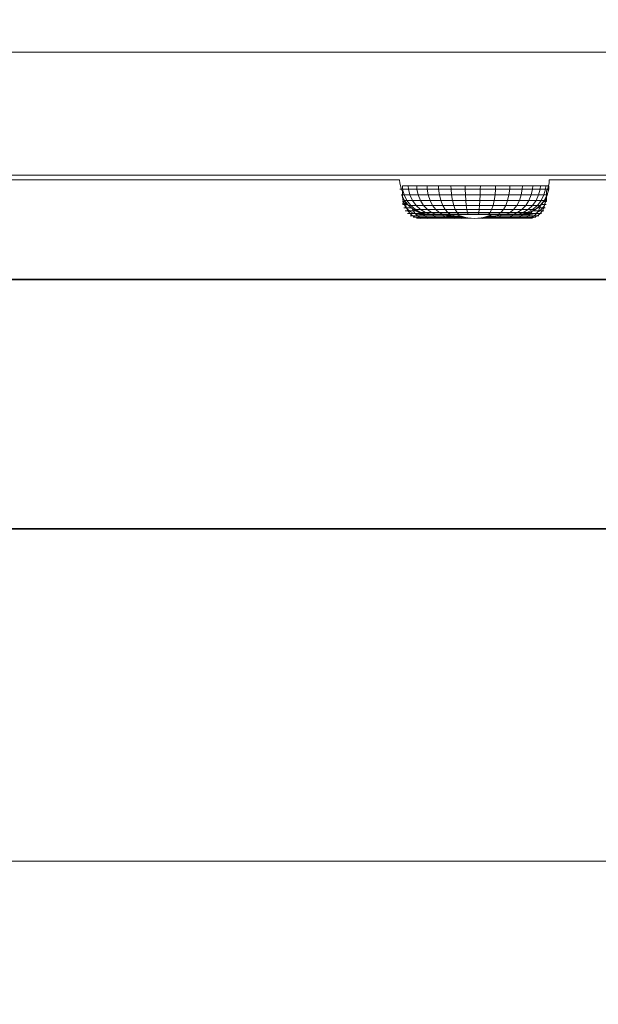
# Model space of a CAD drawing. Header units: millimetres. Extents: x -38341 to 3709, y -10682 to 48718.
# Tile 9 of 118: x -21914 to -21496, y 2417 to 3128. Entities that reach past the tile are written whole.
import ezdxf

# ---------------------------------------------------------------- set-up
doc = ezdxf.new("R2010")
doc.units = ezdxf.units.MM
doc.header["$LTSCALE"] = 50
doc.header["$PDMODE"] = 1
doc.header["$PDSIZE"] = -2
for name, color, linetype, lineweight in [('02モデリング-03スラブ', 7, 'Continuous', 5), ('02モデリング-03スラブ_ハッチング', 7, 'Continuous', 5), ('02モデリング-10梁', 7, 'Continuous', 18), ('08設備機器-UB', 7, 'Continuous', 5), ('08設備機器-UB_ハッチング', 7, 'Continuous', 5), ('寸法', 7, 'Continuous', 5), ('断面スタイル', 7, 'Continuous', 35)]:
    doc.layers.add(name, color=color, linetype=linetype, lineweight=lineweight)
doc.styles.add('PT Sans Narrow', font='PTSans.ttc')
doc.dimstyles.new('hiro2', dxfattribs={"dimtxt": 99.953704, "dimasz": 49.996948, "dimexe": 0, "dimexo": 75, "dimgap": 40, "dimtad": 1, "dimdsep": 46, "dimlunit": 6, "dimtxsty": 'PT Sans Narrow', "dimblk": 'DOT', "dimblk1": 'DOT', "dimblk2": 'DOT', "dimcen": 0, "dimazin": 0, "dimtfac": 0.8, "dimtix": 1, "dimtmove": 0, "dimatfit": 0, "dimldrblk": 'VW_FILLEDARROW', "dimfxl": 1, "dimfrac": 2, "dimtolj": 1, "dimarcsym": 0})

# ---------------------------------------------------------------- blocks, each defined once
blk = doc.blocks.new('Section-3')
at = {"layer": '02モデリング-03スラブ', "color": 7, "linetype": 'Continuous', "lineweight": 18, "transparency": 33554687}
blk.add_line((-3940, 3120), (-2385, 3120), dxfattribs=at)
at = {"layer": '02モデリング-03スラブ', "color": 7, "linetype": 'Continuous', "lineweight": 18, "transparency": 33554687, "flags": 128}
blk.add_lwpolyline([(-3865, 3120), (-3865, 3155), (-3115, 3155), (-3115, 3120)], dxfattribs=at)
at = {"layer": '02モデリング-10梁', "color": 7, "linetype": 'Continuous', "lineweight": 18, "transparency": 33554687}
blk.add_line((-4910, 2520), (-2585, 2520), dxfattribs=at)
blk = doc.blocks.new('Section-4')
at = {"color": 255, "linetype": 'Continuous', "lineweight": 5, "transparency": 33554687}
blk.add_wipeout([(-3940, 2760), (-2421.69, 2760), (-2385.19, 2760), (-2385.19, 2940), (-2421.69, 2940), (-3940, 2940)], dxfattribs=at).dxf.layer = '02モデリング-03スラブ_ハッチング'
at = {"layer": '02モデリング-03スラブ_ハッチング', "linetype": 'Continuous', "lineweight": 5, "transparency": 33554687}
h = blk.add_hatch(dxfattribs=at)
h.set_pattern_fill('鉄筋コンクリート [CN] HF-スラブ', style=0, pattern_type=2)
h.set_pattern_definition([(45, (-3153.6, 2836.7), (-621.7, 650.7), []), (45, (-3148.5, 2830.6), (-621.8, 650.7), []), (45, (-3144.7, 2823.5), (-621.8, 650.7), [])])
h.paths.add_polyline_path([(-3940, 2760), (-2421.69, 2760), (-2385.19, 2760), (-2385.19, 2940), (-2421.69, 2940), (-3940, 2940)])
at = {"color": 255, "linetype": 'Continuous', "lineweight": 5, "transparency": 33554687}
blk.add_wipeout([(-3723.65, 3036.85), (-3747.12, 3036.85), (-3783.57, 3097.78), (-3869.18, 3097.78), (-3869.18, 3147.73), (-3878.57, 3147.73), (-3878.57, 5183.6), (-3221.29, 5183.6), (-3218.95, 5238.54), (-3167.32, 5238.54), (-3164.97, 5183.6), (-2853.25, 5183.6), (-2852.65, 5202.09), (-2826.64, 5219.46), (-2798.48, 5232.47), (-2798.28, 5240.72), (-2723.65, 5240.72), (-2719.73, 5236.55), (-2714.36, 5242.14), (-2714.28, 5242.06), (-2713.51, 5241.24), (-2708.98, 5236.42), (-2687.85, 5258.97), (-2688.2, 5259.34), (-2688.6, 5259.76), (-2688.75, 5259.93), (-2689.03, 5260.22), (-2689.25, 5260.46), (-2689.45, 5260.67), (-2689.72, 5260.96), (-2690, 5261.26), (-2690.07, 5261.33), (-2690.31, 5261.59), (-2690.53, 5261.82), (-2690.72, 5262.02), (-2690.79, 5262.1), (-2691.11, 5262.44), (-2691.18, 5262.51), (-2691.24, 5262.57), (-2691.29, 5262.63), (-2691.33, 5262.67), (-2691.35, 5262.7), (-2691.38, 5262.72), (-2683.27, 5271.23), (-2683.2, 5271.16), (-2682.52, 5270.43), (-2681.34, 5269.17), (-2679.62, 5267.35), (-2678.3, 5268.76), (-2678.24, 5268.7), (-2677.71, 5268.14), (-2664.2, 5253.77), (-2654.65, 5243.61), (-2653.67, 5242.56), (-2653.2, 5242.06), (-2654.53, 5240.65), (-2650.88, 5236.77), (-2658.88, 5228.15), (-2658.9, 5228.17), (-2658.92, 5228.19), (-2658.96, 5228.23), (-2659, 5228.28), (-2659.02, 5228.3), (-2659.08, 5228.36), (-2659.12, 5228.4), (-2659.26, 5228.55), (-2659.32, 5228.62), (-2659.54, 5228.84), (-2659.64, 5228.96), (-2659.69, 5229.01), (-2659.94, 5229.28), (-2660.23, 5229.58), (-2660.53, 5229.91), (-2660.73, 5230.11), (-2660.8, 5230.19), (-2660.89, 5230.28), (-2661.11, 5230.52), (-2661.21, 5230.63), (-2661.43, 5230.86), (-2661.63, 5231.07), (-2661.84, 5231.3), (-2661.89, 5231.35), (-2662.13, 5231.61), (-2662.38, 5231.87), (-2662.4, 5231.89), (-2677.25, 5216.15), (-2669.42, 5211.76), (-2655.24, 5202.09), (-2655.03, 5195.77), (-2651.62, 5195.64), (-2650.46, 5195.6), (-2650.16, 5183.6), (-2507.69, 5183.6), (-2507.69, 3147.73), (-2517.08, 3147.73), (-2517.08, 3097.78), (-2602.7, 3097.78), (-2639.14, 3036.85), (-2662.62, 3036.85), (-2662.62, 3011.87), (-2701.4, 3011.87), (-2701.4, 3008.68), (-2706.38, 3008.68), (-2710.68, 3008.68), (-2710.68, 2995.69), (-2716.16, 2995.69), (-2716.16, 2981.91), (-2711.13, 2981.91), (-2711.13, 2971.92), (-2673.88, 2971.92), (-2673.88, 2940), (-2790.62, 2940), (-2790.62, 2971.92), (-2736.17, 2971.92), (-2736.17, 2981.91), (-2731.14, 2981.91), (-2731.14, 2995.69), (-2736.62, 2995.69), (-2736.62, 3008.68), (-2763.09, 3008.68), (-2763.09, 3011.87), (-3139.01, 3011.87), (-3139.22, 3009.52), (-3140.42, 3005.06), (-3141.06, 3003.73), (-3141.05, 2999.9), (-3141.26, 2997.53), (-3141.91, 2995.11), (-3143.04, 2992.79), (-3144.63, 2990.71), (-3146.58, 2989.03), (-3148.77, 2987.82), (-3151.04, 2987.13), (-3153.27, 2986.91), (-3232.92, 2986.91), (-3235.09, 2987.13), (-3237.36, 2987.82), (-3239.54, 2989.03), (-3241.49, 2990.71), (-3243.07, 2992.79), (-3244.19, 2995.11), (-3244.85, 2997.53), (-3245.18, 2999.9), (-3245.17, 3003.67), (-3245.84, 3005.06), (-3247.05, 3009.52), (-3247.25, 3011.87), (-3623.18, 3011.87), (-3623.18, 3008.68), (-3649.64, 3008.68), (-3649.64, 2995.69), (-3655.12, 2995.69), (-3655.12, 2981.91), (-3650.09, 2981.91), (-3650.09, 2971.92), (-3605.24, 2971.92), (-3605.24, 2940), (-3721.97, 2940), (-3721.97, 2971.92), (-3675.13, 2971.92), (-3675.13, 2981.91), (-3670.1, 2981.91), (-3670.1, 2995.69), (-3675.58, 2995.69), (-3675.58, 3008.68), (-3679.88, 3008.68), (-3684.86, 3008.68), (-3684.86, 3011.87), (-3723.65, 3011.87)], dxfattribs=at).dxf.layer = '08設備機器-UB_ハッチング'
blk = doc.blocks.new('Section-5')
at = {"layer": '02モデリング-03スラブ', "color": 7, "linetype": 'Continuous', "lineweight": 5, "transparency": 33554687}
for p, q in [((-2421.69, 2940), (-3940, 2940)), ((-3940, 2760), (-2421.69, 2760))]:
    blk.add_line(p, q, dxfattribs=at)
at = {"layer": '08設備機器-UB', "color": 7, "linetype": 'Continuous', "lineweight": 13, "transparency": 33554687}
for p, q in [((-3793.73, 3104.27), (-2592.54, 3104.27)), ((-2704.87, 3015.45), (-3681.39, 3015.45)), ((-3247.05, 3005.34), (-3245.03, 3005.34)), ((-3245.84, 3001.15), (-3243.76, 2997.11)), ((-3245.84, 3001.15), (-3243.87, 3001.15)), ((-3245.22, 3007.56), (-3245.03, 3005.34)), ((-3245.03, 3005.34), (-3240.81, 3005.34)), ((-3245.03, 3005.34), (-3243.87, 3001.15)), ((-3243.87, 3001.15), (-3239.74, 3001.15)), ((-3243.87, 3001.15), (-3241.86, 2997.11)), ((-3240.99, 3007.56), (-3240.81, 3005.34)), ((-3240.81, 3005.34), (-3234.71, 3005.34)), ((-3240.81, 3005.34), (-3239.74, 3001.15)), ((-3239.74, 3001.15), (-3233.78, 3001.15)), ((-3239.74, 3001.15), (-3237.9, 2997.11)), ((-3234.87, 3007.56), (-3234.71, 3005.34)), ((-3234.71, 3005.34), (-3227.26, 3005.34)), ((-3234.71, 3005.34), (-3233.78, 3001.15)), ((-3233.78, 3001.15), (-3226.5, 3001.15)), ((-3233.78, 3001.15), (-3232.18, 2997.11)), ((-3227.39, 3007.56), (-3227.26, 3005.34)), ((-3227.26, 3005.34), (-3219.06, 3005.34)), ((-3227.26, 3005.34), (-3226.5, 3001.15)), ((-3226.5, 3001.15), (-3218.48, 3001.15)), ((-3226.5, 3001.15), (-3225.18, 2997.11)), ((-3219.06, 3005.34), (-3219.16, 3007.56)), ((-3219.06, 3005.34), (-3209.99, 3005.34)), ((-3219.06, 3005.34), (-3218.48, 3001.15)), ((-3218.48, 3001.15), (-3209.62, 3001.15)), ((-3218.48, 3001.15), (-3217.48, 2997.11)), ((-3209.99, 3005.34), (-3210.06, 3007.56)), ((-3209.99, 3005.34), (-3199.77, 3005.34)), ((-3209.99, 3005.34), (-3209.62, 3001.15)), ((-3209.62, 3001.15), (-3199.62, 3001.15)), ((-3209.62, 3001.15), (-3208.96, 2997.11)), ((-3199.77, 3005.34), (-3199.79, 3007.56)), ((-3199.77, 3005.34), (-3188.86, 3005.34)), ((-3199.77, 3005.34), (-3199.62, 3001.15)), ((-3199.62, 3001.15), (-3188.96, 3001.15)), ((-3199.62, 3001.15), (-3199.37, 2997.11)), ((-3188.96, 3001.15), (-3189.12, 2997.11)), ((-3188.86, 3005.34), (-3188.96, 3001.15)), ((-3188.96, 3001.15), (-3178.24, 3001.15)), ((-3188.85, 3007.56), (-3188.86, 3005.34)), ((-3188.86, 3005.34), (-3177.91, 3005.34)), ((-3178.24, 3001.15), (-3178.83, 2997.11)), ((-3177.91, 3005.34), (-3178.24, 3001.15)), ((-3178.24, 3001.15), (-3168.16, 3001.15)), ((-3177.85, 3007.56), (-3177.91, 3005.34)), ((-3177.91, 3005.34), (-3167.59, 3005.34)), ((-3169.15, 2997.11), (-3168.16, 3001.15)), ((-3168.16, 3001.15), (-3167.59, 3005.34)), ((-3168.16, 3001.15), (-3159.32, 3001.15)), ((-3167.59, 3005.34), (-3167.5, 3007.56)), ((-3167.59, 3005.34), (-3158.55, 3005.34)), ((-3159.32, 3001.15), (-3160.65, 2997.11)), ((-3158.55, 3005.34), (-3159.32, 3001.15)), ((-3159.32, 3001.15), (-3152.12, 3001.15)), ((-3158.55, 3005.34), (-3158.42, 3007.56)), ((-3158.55, 3005.34), (-3151.18, 3005.34)), ((-3153.74, 2997.11), (-3152.12, 3001.15)), ((-3152.12, 3001.15), (-3151.18, 3005.34)), ((-3152.12, 3001.15), (-3146.73, 3001.15)), ((-3151.18, 3005.34), (-3151.02, 3007.56)), ((-3151.18, 3005.34), (-3145.67, 3005.34)), ((-3148.56, 2997.11), (-3146.73, 3001.15)), ((-3146.73, 3001.15), (-3145.67, 3005.34)), ((-3146.73, 3001.15), (-3142.89, 3001.15)), ((-3145.67, 3005.34), (-3145.49, 3007.56)), ((-3145.67, 3005.34), (-3141.74, 3005.34)), ((-3144.88, 2997.11), (-3142.89, 3001.15)), ((-3142.89, 3001.15), (-3141.74, 3005.34)), ((-3142.89, 3001.15), (-3140.65, 3001.15)), ((-3142.73, 2997.11), (-3140.65, 3001.15)), ((-3142.5, 2997.11), (-3140.42, 3001.15)), ((-3141.74, 3005.34), (-3141.55, 3007.56)), ((-3141.74, 3005.34), (-3139.46, 3005.34)), ((-3140.65, 3001.15), (-3139.46, 3005.34)), ((-3140.65, 3001.15), (-3140.42, 3001.15)), ((-3139.46, 3005.34), (-3139.26, 3007.56)), ((-3139.46, 3005.34), (-3139.22, 3005.34)), ((-3245.18, 2996.3), (-3244.53, 2996.3)), ((-3244.53, 2996.3), (-3244.85, 2994.08)), ((-3244.85, 2994.08), (-3242.91, 2994.08)), ((-3244.55, 2998.65), (-3244.53, 2996.3)), ((-3244.48, 2998.51), (-3244.53, 2996.3)), ((-3244.53, 2996.3), (-3243.1, 2996.3)), ((-3244.53, 2996.3), (-3242.91, 2994.08)), ((-3243.76, 2997.11), (-3240.84, 2993.51)), ((-3243.76, 2997.11), (-3241.86, 2997.11)), ((-3243.1, 2996.3), (-3243.04, 2996.3)), ((-3242.91, 2994.08), (-3243.03, 2996.21)), ((-3242.91, 2994.08), (-3242.02, 2994.96)), ((-3242.91, 2994.08), (-3241.3, 2994.08)), ((-3242.28, 2991.8), (-3242.91, 2994.08)), ((-3241.86, 2997.11), (-3237.9, 2997.11)), ((-3241.86, 2997.11), (-3239.06, 2993.51)), ((-3237.9, 2997.11), (-3232.18, 2997.11)), ((-3237.9, 2997.11), (-3235.32, 2993.51)), ((-3232.18, 2997.11), (-3225.18, 2997.11)), ((-3232.18, 2997.11), (-3229.93, 2993.51)), ((-3225.18, 2997.11), (-3217.48, 2997.11)), ((-3225.18, 2997.11), (-3223.34, 2993.51)), ((-3217.48, 2997.11), (-3208.96, 2997.11)), ((-3217.48, 2997.11), (-3216.08, 2993.51)), ((-3208.96, 2997.11), (-3199.37, 2997.11)), ((-3208.96, 2997.11), (-3208.05, 2993.51)), ((-3199.37, 2997.11), (-3189.12, 2997.11)), ((-3199.37, 2997.11), (-3199.01, 2993.51)), ((-3189.12, 2997.11), (-3189.35, 2993.51)), ((-3189.12, 2997.11), (-3178.83, 2997.11)), ((-3179.66, 2993.51), (-3178.83, 2997.11)), ((-3178.83, 2997.11), (-3169.15, 2997.11)), ((-3170.53, 2993.51), (-3169.15, 2997.11)), ((-3169.15, 2997.11), (-3160.65, 2997.11)), ((-3160.65, 2997.11), (-3162.53, 2993.51)), ((-3160.65, 2997.11), (-3153.74, 2997.11)), ((-3156.01, 2993.51), (-3153.74, 2997.11)), ((-3153.74, 2997.11), (-3148.56, 2997.11)), ((-3151.13, 2993.51), (-3148.56, 2997.11)), ((-3148.56, 2997.11), (-3144.88, 2997.11)), ((-3147.66, 2993.51), (-3144.88, 2997.11)), ((-3145.75, 2991.8), (-3145.24, 2993.74)), ((-3145.63, 2993.51), (-3142.73, 2997.11)), ((-3142.5, 2997.11), (-3145.42, 2993.51)), ((-3144.96, 2994.08), (-3142.25, 2994.08)), ((-3144.88, 2997.11), (-3142.73, 2997.11)), ((-3143.16, 2996.3), (-3142.05, 2996.3)), ((-3142.89, 2991.8), (-3142.25, 2994.08)), ((-3142.73, 2997.11), (-3142.5, 2997.11)), ((-3142.05, 2996.3), (-3142.25, 2994.08)), ((-3142.25, 2994.08), (-3141.26, 2994.08)), ((-3142.09, 2997.92), (-3142.05, 2996.3)), ((-3142.05, 2996.3), (-3142.03, 2998.03)), ((-3142.05, 2996.3), (-3141.05, 2996.3)), ((-3141.08, 2999.88), (-3141.05, 2996.3)), ((-3244.19, 2991.8), (-3242.28, 2991.8)), ((-3243.07, 2989.62), (-3241.2, 2989.62)), ((-3242.28, 2991.8), (-3238.75, 2991.8)), ((-3241.2, 2989.62), (-3242.28, 2991.8)), ((-3241.49, 2987.67), (-3239.67, 2987.67)), ((-3241.2, 2989.62), (-3237.29, 2989.62)), ((-3239.67, 2987.67), (-3241.2, 2989.62)), ((-3240.84, 2993.51), (-3237.25, 2990.58)), ((-3240.84, 2993.51), (-3239.06, 2993.51)), ((-3239.67, 2987.67), (-3235.89, 2987.67)), ((-3237.8, 2986.08), (-3239.67, 2987.67)), ((-3239.06, 2993.51), (-3235.32, 2993.51)), ((-3239.06, 2993.51), (-3235.6, 2990.58)), ((-3237.29, 2989.62), (-3238.01, 2991.2)), ((-3237.29, 2989.62), (-3235.4, 2989.62)), ((-3235.89, 2987.67), (-3237.29, 2989.62)), ((-3237.25, 2990.58), (-3233.23, 2988.49)), ((-3237.25, 2990.58), (-3235.6, 2990.58)), ((-3235.89, 2987.67), (-3230.42, 2987.67)), ((-3234.17, 2986.08), (-3235.89, 2987.67)), ((-3235.6, 2990.58), (-3232.14, 2990.58)), ((-3235.6, 2990.58), (-3231.72, 2988.49)), ((-3235.32, 2993.51), (-3229.93, 2993.51)), ((-3235.32, 2993.51), (-3232.14, 2990.58)), ((-3233.23, 2988.49), (-3229.04, 2987.28)), ((-3233.23, 2988.49), (-3231.72, 2988.49)), ((-3232.14, 2990.58), (-3227.16, 2990.58)), ((-3232.14, 2990.58), (-3228.59, 2988.49)), ((-3231.72, 2988.49), (-3228.59, 2988.49)), ((-3231.72, 2988.49), (-3227.7, 2987.28)), ((-3228.92, 2986.08), (-3230.44, 2987.68)), ((-3229.93, 2993.51), (-3223.34, 2993.51)), ((-3229.93, 2993.51), (-3227.16, 2990.58)), ((-3229.04, 2987.28), (-3224.96, 2986.91)), ((-3229.04, 2987.28), (-3227.7, 2987.28)), ((-3228.59, 2988.49), (-3224.05, 2988.49)), ((-3228.59, 2988.49), (-3224.89, 2987.28)), ((-3227.7, 2987.28), (-3224.89, 2987.28)), ((-3227.7, 2987.28), (-3223.77, 2986.91)), ((-3227.16, 2990.58), (-3221.06, 2990.58)), ((-3227.16, 2990.58), (-3224.05, 2988.49)), ((-3224.96, 2986.91), (-3223.77, 2986.91)), ((-3224.89, 2987.28), (-3220.83, 2987.28)), ((-3224.89, 2987.28), (-3221.27, 2986.91)), ((-3224.05, 2988.49), (-3218.52, 2988.49)), ((-3224.05, 2988.49), (-3220.83, 2987.28)), ((-3223.77, 2986.91), (-3221.27, 2986.91)), ((-3223.34, 2993.51), (-3216.08, 2993.51)), ((-3223.34, 2993.51), (-3221.06, 2990.58)), ((-3222.51, 2986.08), (-3223.15, 2986.91)), ((-3221.27, 2986.91), (-3217.68, 2986.91)), ((-3221.06, 2990.58), (-3214.35, 2990.58)), ((-3221.06, 2990.58), (-3218.52, 2988.49)), ((-3220.83, 2987.28), (-3215.87, 2987.28)), ((-3220.83, 2987.28), (-3217.68, 2986.91)), ((-3218.52, 2988.49), (-3212.41, 2988.49)), ((-3218.52, 2988.49), (-3215.87, 2987.28)), ((-3217.68, 2986.91), (-3213.28, 2986.91)), ((-3216.08, 2993.51), (-3208.05, 2993.51)), ((-3216.08, 2993.51), (-3214.35, 2990.58)), ((-3215.94, 2986.91), (-3215.45, 2986.08)), ((-3215.87, 2987.28), (-3210.4, 2987.28)), ((-3211.13, 2986.56), (-3215.45, 2986.08)), ((-3214.35, 2990.58), (-3206.93, 2990.58)), ((-3214.35, 2990.58), (-3212.41, 2988.49)), ((-3213.28, 2986.91), (-3208.44, 2986.91)), ((-3211.13, 2986.56), (-3212.79, 2986.91)), ((-3212.41, 2988.49), (-3205.67, 2988.49)), ((-3212.41, 2988.49), (-3210.4, 2987.28)), ((-3211.13, 2986.56), (-3211.28, 2986.91)), ((-3211.13, 2986.56), (-3208.4, 2986.85)), ((-3211.13, 2986.56), (-3209.48, 2985.9)), ((-3210.4, 2987.28), (-3204.36, 2987.28)), ((-3209.48, 2985.9), (-3206.72, 2986.91)), ((-3208.44, 2986.91), (-3203.08, 2986.91)), ((-3208.4, 2986.85), (-3207.87, 2986.91)), ((-3208.05, 2993.51), (-3199.01, 2993.51)), ((-3208.05, 2993.51), (-3206.93, 2990.58)), ((-3206.93, 2990.58), (-3198.56, 2990.58)), ((-3206.93, 2990.58), (-3205.67, 2988.49)), ((-3205.84, 2986.91), (-3204.25, 2986.21)), ((-3204.21, 2986.25), (-3205.83, 2986.92)), ((-3205.67, 2988.49), (-3198.07, 2988.49)), ((-3205.67, 2988.49), (-3204.36, 2987.28)), ((-3205.61, 2986.91), (-3204.25, 2986.21)), ((-3204.25, 2986.21), (-3205.6, 2986.91)), ((-3204.36, 2987.28), (-3197.55, 2987.28)), ((-3203.08, 2986.91), (-3197.05, 2986.91)), ((-3199.01, 2993.51), (-3189.35, 2993.51)), ((-3199.01, 2993.51), (-3198.56, 2990.58)), ((-3198.56, 2990.58), (-3189.64, 2990.58)), ((-3198.56, 2990.58), (-3198.07, 2988.49)), ((-3198.07, 2988.49), (-3189.96, 2988.49)), ((-3198.07, 2988.49), (-3197.55, 2987.28)), ((-3197.55, 2987.28), (-3190.29, 2987.28)), ((-3197.05, 2986.91), (-3197.55, 2987.28)), ((-3197.05, 2986.91), (-3190.61, 2986.91)), ((-3190.61, 2986.91), (-3190.29, 2987.28)), ((-3190.61, 2986.91), (-3184.14, 2986.91)), ((-3190.29, 2987.28), (-3189.96, 2988.49)), ((-3190.29, 2987.28), (-3182.99, 2987.28)), ((-3189.96, 2988.49), (-3189.64, 2990.58)), ((-3189.96, 2988.49), (-3181.81, 2988.49)), ((-3189.35, 2993.51), (-3189.64, 2990.58)), ((-3189.64, 2990.58), (-3180.67, 2990.58)), ((-3189.35, 2993.51), (-3179.66, 2993.51)), ((-3184.14, 2986.91), (-3182.99, 2987.28)), ((-3184.14, 2986.91), (-3178.06, 2986.91)), ((-3180.43, 2986.92), (-3183.31, 2985.73)), ((-3182.99, 2987.28), (-3181.81, 2988.49)), ((-3182.99, 2987.28), (-3176.12, 2987.28)), ((-3182.01, 2986.21), (-3180.65, 2986.91)), ((-3182.01, 2986.21), (-3180.42, 2986.91)), ((-3180.67, 2986.91), (-3182.01, 2986.21)), ((-3181.81, 2988.49), (-3180.67, 2990.58)), ((-3181.81, 2988.49), (-3174.14, 2988.49)), ((-3180.67, 2990.58), (-3179.66, 2993.51)), ((-3180.67, 2990.58), (-3172.23, 2990.58)), ((-3179.66, 2993.51), (-3170.53, 2993.51)), ((-3179.01, 2986.91), (-3174.19, 2986.08)), ((-3178.06, 2986.91), (-3176.12, 2987.28)), ((-3178.06, 2986.91), (-3172.72, 2986.91)), ((-3176.12, 2987.28), (-3174.14, 2988.49)), ((-3176.12, 2987.28), (-3170.09, 2987.28)), ((-3174.19, 2986.08), (-3173.78, 2986.91)), ((-3174.14, 2988.49), (-3172.23, 2990.58)), ((-3174.14, 2988.49), (-3167.41, 2988.49)), ((-3172.72, 2986.91), (-3170.09, 2987.28)), ((-3172.72, 2986.91), (-3168.37, 2986.91)), ((-3172.23, 2990.58), (-3170.53, 2993.51)), ((-3172.23, 2990.58), (-3164.83, 2990.58)), ((-3170.53, 2993.51), (-3162.53, 2993.51)), ((-3167.41, 2988.49), (-3170.09, 2987.28)), ((-3170.09, 2987.28), (-3165.19, 2987.28)), ((-3168.37, 2986.91), (-3165.12, 2986.91)), ((-3164.83, 2990.58), (-3167.41, 2988.49)), ((-3167.41, 2988.49), (-3161.93, 2988.49)), ((-3166.04, 2986.08), (-3165.45, 2986.91)), ((-3165.19, 2987.28), (-3161.93, 2988.49)), ((-3165.19, 2987.28), (-3161.52, 2987.28)), ((-3165.12, 2986.91), (-3162.8, 2986.91)), ((-3162.53, 2993.51), (-3164.83, 2990.58)), ((-3164.83, 2990.58), (-3158.8, 2990.58)), ((-3161.45, 2986.91), (-3162.8, 2986.91)), ((-3162.53, 2993.51), (-3156.01, 2993.51)), ((-3161.93, 2988.49), (-3158.8, 2990.58)), ((-3161.93, 2988.49), (-3157.84, 2988.49)), ((-3161.52, 2987.28), (-3157.84, 2988.49)), ((-3161.52, 2987.28), (-3158.9, 2987.28)), ((-3161.45, 2986.91), (-3157.38, 2987.28)), ((-3161.45, 2986.91), (-3161.31, 2986.91)), ((-3157.22, 2987.28), (-3161.31, 2986.91)), ((-3159.25, 2986.08), (-3158.26, 2987.19)), ((-3158.9, 2987.28), (-3154.92, 2988.49)), ((-3158.9, 2987.28), (-3157.38, 2987.28)), ((-3158.8, 2990.58), (-3156.01, 2993.51)), ((-3158.8, 2990.58), (-3154.29, 2990.58)), ((-3157.84, 2988.49), (-3154.29, 2990.58)), ((-3157.84, 2988.49), (-3154.92, 2988.49)), ((-3157.38, 2987.28), (-3153.22, 2988.49)), ((-3157.38, 2987.28), (-3157.22, 2987.28)), ((-3153.04, 2988.49), (-3157.22, 2987.28)), ((-3156.01, 2993.51), (-3151.13, 2993.51)), ((-3155.89, 2987.67), (-3152.37, 2987.67)), ((-3154.92, 2988.49), (-3151.08, 2990.58)), ((-3154.92, 2988.49), (-3153.22, 2988.49)), ((-3154.29, 2990.58), (-3151.13, 2993.51)), ((-3154.29, 2990.58), (-3151.08, 2990.58)), ((-3154.01, 2986.08), (-3152.37, 2987.67)), ((-3153.22, 2988.49), (-3149.21, 2990.58)), ((-3153.22, 2988.49), (-3153.04, 2988.49)), ((-3149.01, 2990.58), (-3153.04, 2988.49)), ((-3152.37, 2987.67), (-3151.13, 2989.48)), ((-3152.37, 2987.67), (-3148.27, 2987.67)), ((-3151.13, 2993.51), (-3147.66, 2993.51)), ((-3151.08, 2990.58), (-3147.66, 2993.51)), ((-3151.08, 2990.58), (-3149.21, 2990.58)), ((-3151.04, 2989.62), (-3150.84, 2989.7)), ((-3151.04, 2989.62), (-3150.87, 2989.62)), ((-3150.87, 2989.62), (-3146.8, 2989.62)), ((-3150.84, 2989.7), (-3150.21, 2989.96)), ((-3150.07, 2986.08), (-3148.27, 2987.67)), ((-3149.21, 2990.58), (-3145.63, 2993.51)), ((-3149.21, 2990.58), (-3149.01, 2990.58)), ((-3145.42, 2993.51), (-3149.01, 2990.58)), ((-3148.27, 2987.67), (-3146.8, 2989.62)), ((-3148.27, 2987.67), (-3145.55, 2987.67)), ((-3147.66, 2993.51), (-3145.63, 2993.51)), ((-3147.51, 2991.8), (-3145.75, 2991.8)), ((-3147.47, 2986.08), (-3145.55, 2987.67)), ((-3146.8, 2989.62), (-3145.75, 2991.8)), ((-3146.8, 2989.62), (-3144, 2989.62)), ((-3145.75, 2991.8), (-3142.89, 2991.8)), ((-3145.63, 2993.51), (-3145.42, 2993.51)), ((-3145.55, 2987.67), (-3144, 2989.62)), ((-3145.55, 2987.67), (-3144.63, 2987.67)), ((-3144, 2989.62), (-3142.89, 2991.8)), ((-3144, 2989.62), (-3143.04, 2989.62)), ((-3142.89, 2991.8), (-3141.91, 2991.8)), ((-3239.54, 2986.08), (-3237.8, 2986.08)), ((-3237.8, 2986.08), (-3234.17, 2986.08)), ((-3235.7, 2984.95), (-3237.8, 2986.08)), ((-3237.36, 2984.95), (-3235.7, 2984.95)), ((-3235.7, 2984.95), (-3232.24, 2984.95)), ((-3233.52, 2984.3), (-3235.7, 2984.95)), ((-3235.09, 2984.3), (-3233.52, 2984.3)), ((-3234.17, 2986.08), (-3228.92, 2986.08)), ((-3232.24, 2984.95), (-3234.17, 2986.08)), ((-3233.52, 2984.3), (-3230.24, 2984.3)), ((-3233.52, 2984.3), (-3232.03, 2984.09)), ((-3232.24, 2984.95), (-3227.24, 2984.95)), ((-3230.24, 2984.3), (-3232.24, 2984.95)), ((-3230.24, 2984.3), (-3225.49, 2984.3)), ((-3230.24, 2984.3), (-3227.04, 2984.09)), ((-3228.92, 2986.08), (-3222.51, 2986.08)), ((-3227.24, 2984.95), (-3228.92, 2986.08)), ((-3227.24, 2984.95), (-3221.13, 2984.95)), ((-3225.49, 2984.3), (-3227.24, 2984.95)), ((-3225.49, 2984.3), (-3219.7, 2984.3)), ((-3222.51, 2986.08), (-3215.45, 2986.08)), ((-3221.13, 2984.95), (-3222.51, 2986.08)), ((-3221.13, 2984.95), (-3214.4, 2984.95)), ((-3219.7, 2984.3), (-3221.13, 2984.95)), ((-3219.7, 2984.3), (-3213.31, 2984.3)), ((-3215.45, 2986.08), (-3209.48, 2985.9)), ((-3215.45, 2986.08), (-3209.09, 2985.31)), ((-3215.45, 2986.08), (-3214.4, 2984.95)), ((-3214.4, 2984.95), (-3209.09, 2985.31)), ((-3214.4, 2984.95), (-3207.84, 2984.97)), ((-3214.4, 2984.95), (-3207.46, 2984.58)), ((-3214.4, 2984.95), (-3213.31, 2984.3)), ((-3213.31, 2984.3), (-3207.46, 2984.58)), ((-3213.31, 2984.3), (-3206.2, 2984.38)), ((-3207.51, 2984.09), (-3213.31, 2984.3)), ((-3202.96, 2985.73), (-3209.48, 2985.9)), ((-3209.48, 2985.9), (-3209.09, 2985.31)), ((-3209.09, 2985.31), (-3202.96, 2985.73)), ((-3209.09, 2985.31), (-3207.84, 2984.97)), ((-3207.84, 2984.97), (-3202.96, 2985.73)), ((-3200.47, 2985), (-3207.84, 2984.97)), ((-3207.84, 2984.97), (-3207.46, 2984.58)), ((-3203.11, 2984.19), (-3207.51, 2984.09)), ((-3207.46, 2984.58), (-3200.47, 2985)), ((-3206.2, 2984.38), (-3207.46, 2984.58)), ((-3206.2, 2984.38), (-3198, 2984.49)), ((-3203.11, 2984.19), (-3206.2, 2984.38)), ((-3202.96, 2985.73), (-3204.25, 2986.21)), ((-3198.63, 2984.6), (-3204.25, 2986.21)), ((-3202.96, 2985.73), (-3204.21, 2986.25)), ((-3200.46, 2984.19), (-3203.11, 2984.19)), ((-3200.47, 2985), (-3202.96, 2985.73)), ((-3195.55, 2984.19), (-3202.66, 2984.09)), ((-3200.47, 2985), (-3198.63, 2984.6)), ((-3198.66, 2984.62), (-3200.47, 2985)), ((-3200.46, 2984.19), (-3198, 2984.49)), ((-3195.55, 2984.19), (-3200.46, 2984.19)), ((-3198.41, 2984.57), (-3198.66, 2984.62)), ((-3198, 2984.49), (-3198.63, 2984.6)), ((-3198.63, 2984.6), (-3193.13, 2984.09)), ((-3198, 2984.49), (-3198.41, 2984.57)), ((-3198, 2984.49), (-3193.13, 2984.09)), ((-3198, 2984.49), (-3195.55, 2984.19)), ((-3193.13, 2984.09), (-3195.55, 2984.19)), ((-3195.55, 2984.19), (-3193.13, 2984.09)), ((-3193.13, 2984.09), (-3187.63, 2984.6)), ((-3193.13, 2984.09), (-3188.27, 2984.49)), ((-3193.13, 2984.09), (-3190.71, 2984.19)), ((-3190.71, 2984.19), (-3193.13, 2984.09)), ((-3188.27, 2984.49), (-3190.71, 2984.19)), ((-3184.25, 2984.3), (-3190.71, 2984.19)), ((-3190.71, 2984.19), (-3187.25, 2984.09)), ((-3187.63, 2984.6), (-3188.27, 2984.49)), ((-3187.85, 2984.57), (-3188.27, 2984.49)), ((-3188.27, 2984.49), (-3187.81, 2984.53)), ((-3188.27, 2984.49), (-3184.25, 2984.3)), ((-3187.81, 2984.53), (-3183.77, 2984.95)), ((-3187.63, 2984.6), (-3182.01, 2986.21)), ((-3187.63, 2984.6), (-3185.79, 2985)), ((-3185.79, 2985), (-3187.6, 2984.62)), ((-3183.31, 2985.73), (-3185.79, 2985)), ((-3183.77, 2984.95), (-3185.79, 2985)), ((-3184.25, 2984.3), (-3183.77, 2984.95)), ((-3184.25, 2984.3), (-3176, 2984.3)), ((-3183.77, 2984.95), (-3183.31, 2985.73)), ((-3183.77, 2984.95), (-3175.08, 2984.95)), ((-3182.01, 2986.21), (-3183.31, 2985.73)), ((-3174.19, 2986.08), (-3183.31, 2985.73)), ((-3183.31, 2985.73), (-3175.08, 2984.95)), ((-3176, 2984.3), (-3175.08, 2984.95)), ((-3176, 2984.3), (-3168.64, 2984.3)), ((-3175.08, 2984.95), (-3174.19, 2986.08)), ((-3175.08, 2984.95), (-3167.31, 2984.95)), ((-3174.19, 2986.08), (-3166.04, 2986.08)), ((-3168.64, 2984.3), (-3167.31, 2984.95)), ((-3168.64, 2984.3), (-3162.5, 2984.3)), ((-3167.31, 2984.95), (-3166.04, 2986.08)), ((-3167.31, 2984.95), (-3160.84, 2984.95)), ((-3166.04, 2986.08), (-3159.25, 2986.08)), ((-3162.5, 2984.3), (-3160.84, 2984.95)), ((-3162.5, 2984.3), (-3157.76, 2984.3)), ((-3160.84, 2984.95), (-3159.25, 2986.08)), ((-3160.84, 2984.95), (-3155.85, 2984.95)), ((-3159.25, 2986.08), (-3154.01, 2986.08)), ((-3157.76, 2984.3), (-3155.85, 2984.95)), ((-3157.76, 2984.3), (-3154.19, 2984.3)), ((-3155.85, 2984.95), (-3154.01, 2986.08)), ((-3155.85, 2984.95), (-3152.09, 2984.95)), ((-3154.19, 2984.3), (-3152.09, 2984.95)), ((-3154.19, 2984.3), (-3151.84, 2984.3)), ((-3154.01, 2986.08), (-3150.07, 2986.08)), ((-3152.09, 2984.95), (-3150.07, 2986.08)), ((-3152.09, 2984.95), (-3149.61, 2984.95)), ((-3151.84, 2984.3), (-3149.61, 2984.95)), ((-3151.84, 2984.3), (-3151.04, 2984.3)), ((-3150.07, 2986.08), (-3147.47, 2986.08)), ((-3149.61, 2984.95), (-3147.47, 2986.08)), ((-3149.61, 2984.95), (-3148.77, 2984.95)), ((-3147.47, 2986.08), (-3146.58, 2986.08))]:
    blk.add_line(p, q, dxfattribs=at)
at = {"layer": '08設備機器-UB', "color": 7, "linetype": 'Continuous', "lineweight": 18, "transparency": 33554687}
for p, q in [((-3247.25, 3011.87), (-3623.18, 3011.87)), ((-3247.05, 3009.52), (-3247.25, 3011.87)), ((-3245.84, 3005.06), (-3247.05, 3009.52)), ((-3139.22, 3009.52), (-3140.42, 3005.06)), ((-3139.01, 3011.87), (-3139.22, 3009.52)), ((-2763.09, 3011.87), (-3139.01, 3011.87)), ((-3245.17, 3003.67), (-3245.84, 3005.06)), ((-3245.18, 2999.9), (-3245.17, 3003.67)), ((-3140.42, 3005.06), (-3141.06, 3003.73)), ((-3141.06, 3003.73), (-3141.05, 2999.9)), ((-3244.85, 2997.53), (-3245.18, 2999.9)), ((-3244.19, 2995.11), (-3244.85, 2997.53)), ((-3243.07, 2992.79), (-3244.19, 2995.11)), ((-3141.91, 2995.11), (-3143.04, 2992.79)), ((-3141.26, 2997.53), (-3141.91, 2995.11)), ((-3141.05, 2999.9), (-3141.26, 2997.53)), ((-3241.49, 2990.71), (-3243.07, 2992.79)), ((-3239.54, 2989.03), (-3241.49, 2990.71)), ((-3237.36, 2987.82), (-3239.54, 2989.03)), ((-3235.09, 2987.13), (-3237.36, 2987.82)), ((-3232.92, 2986.91), (-3235.09, 2987.13)), ((-3153.27, 2986.91), (-3232.92, 2986.91)), ((-3151.04, 2987.13), (-3153.27, 2986.91)), ((-3148.77, 2987.82), (-3151.04, 2987.13)), ((-3146.58, 2989.03), (-3148.77, 2987.82)), ((-3144.63, 2990.71), (-3146.58, 2989.03)), ((-3143.04, 2992.79), (-3144.63, 2990.71))]:
    blk.add_line(p, q, dxfattribs=at)
at = {"layer": '08設備機器-UB', "color": 7, "linetype": 'Continuous', "lineweight": 13, "transparency": 33554687}
for points in [[(-3240.99, 3007.56), (-3245.22, 3007.56)], [(-3234.87, 3007.56), (-3240.99, 3007.56)], [(-3227.39, 3007.56), (-3234.87, 3007.56)], [(-3219.16, 3007.56), (-3227.39, 3007.56)], [(-3210.06, 3007.56), (-3219.16, 3007.56)], [(-3199.79, 3007.56), (-3210.06, 3007.56)], [(-3188.85, 3007.56), (-3199.79, 3007.56)], [(-3177.85, 3007.56), (-3188.85, 3007.56)], [(-3167.5, 3007.56), (-3177.85, 3007.56)], [(-3158.42, 3007.56), (-3167.5, 3007.56)], [(-3151.02, 3007.56), (-3158.42, 3007.56)], [(-3145.49, 3007.56), (-3151.02, 3007.56)], [(-3141.55, 3007.56), (-3145.49, 3007.56)], [(-3139.26, 3007.56), (-3141.55, 3007.56)], [(-3243.1, 2996.3), (-3243.76, 2997.11)], [(-3242.02, 2994.96), (-3243.03, 2996.21)], [(-3241.3, 2994.08), (-3242.02, 2994.96)], [(-3240.84, 2993.51), (-3241.3, 2994.08)], [(-3145.42, 2993.51), (-3145.24, 2993.74)], [(-3145.24, 2993.74), (-3144.96, 2994.08)], [(-3144.96, 2994.08), (-3143.16, 2996.3)], [(-3143.16, 2996.3), (-3142.5, 2997.11)], [(-3142.09, 2997.92), (-3142.5, 2997.11)], [(-3142.03, 2998.03), (-3142.09, 2997.92)], [(-3238.75, 2991.8), (-3240.84, 2993.51)], [(-3238.01, 2991.2), (-3238.75, 2991.8)], [(-3237.25, 2990.58), (-3238.01, 2991.2)], [(-3236.28, 2990.08), (-3237.25, 2990.58)], [(-3235.4, 2989.62), (-3236.28, 2990.08)], [(-3233.63, 2988.7), (-3235.4, 2989.62)], [(-3233.23, 2988.49), (-3233.63, 2988.7)], [(-3230.43, 2987.69), (-3233.23, 2988.49)], [(-3229.04, 2987.28), (-3230.37, 2987.67)], [(-3224.96, 2986.91), (-3229.04, 2987.28)], [(-3223.77, 2986.91), (-3224.96, 2986.91)], [(-3223.15, 2986.91), (-3223.77, 2986.91)], [(-3221.27, 2986.91), (-3223.15, 2986.91)], [(-3217.68, 2986.91), (-3221.27, 2986.91)], [(-3215.94, 2986.91), (-3217.68, 2986.91)], [(-3213.28, 2986.91), (-3215.94, 2986.91)], [(-3212.79, 2986.91), (-3213.28, 2986.91)], [(-3211.28, 2986.91), (-3212.79, 2986.91)], [(-3208.44, 2986.91), (-3211.28, 2986.91)], [(-3206.72, 2986.91), (-3207.87, 2986.91)], [(-3205.84, 2986.91), (-3206.72, 2986.91)], [(-3205.61, 2986.91), (-3205.84, 2986.91)], [(-3205.6, 2986.91), (-3205.61, 2986.91)], [(-3203.08, 2986.91), (-3205.6, 2986.91)], [(-3197.05, 2986.91), (-3203.08, 2986.91)], [(-3190.61, 2986.91), (-3197.05, 2986.91)], [(-3184.14, 2986.91), (-3190.61, 2986.91)], [(-3180.67, 2986.91), (-3184.14, 2986.91)], [(-3180.65, 2986.91), (-3180.67, 2986.91)], [(-3180.42, 2986.91), (-3180.65, 2986.91)], [(-3179.01, 2986.91), (-3180.42, 2986.91)], [(-3178.06, 2986.91), (-3179.01, 2986.91)], [(-3173.78, 2986.91), (-3178.06, 2986.91)], [(-3172.72, 2986.91), (-3173.78, 2986.91)], [(-3168.37, 2986.91), (-3172.72, 2986.91)], [(-3165.45, 2986.91), (-3168.37, 2986.91)], [(-3165.12, 2986.91), (-3165.45, 2986.91)], [(-3162.8, 2986.91), (-3165.12, 2986.91)], [(-3162.8, 2986.91), (-3161.45, 2986.91)], [(-3161.31, 2986.91), (-3158.26, 2987.19)], [(-3158.26, 2987.19), (-3157.22, 2987.28)], [(-3157.22, 2987.28), (-3155.89, 2987.67)], [(-3155.89, 2987.67), (-3153.04, 2988.49)], [(-3153.04, 2988.49), (-3151.13, 2989.48)], [(-3151.13, 2989.48), (-3150.87, 2989.62)], [(-3150.21, 2989.96), (-3149.01, 2990.58)], [(-3149.01, 2990.58), (-3147.51, 2991.8)], [(-3147.51, 2991.8), (-3145.42, 2993.51)], [(-3183.31, 2985.73), (-3181.88, 2986.26)]]:
    blk.add_open_spline(points, degree=1, dxfattribs=at)
at = {"layer": '断面スタイル', "transparency": 33554687, "flags": 128}
blk.add_lwpolyline([(-2385.5, 9180), (-2385.5, 9000), (-3952.5, 9000), (-3952.5, 6275), (-4030, 6275), (-4030, 6240), (-3940, 6240), (-3940, 6060), (-2385.5, 6060), (-2385.5, 5880), (-3952.5, 5880), (-3952.5, 3120), (-3940, 3120), (-3940, 2940), (-2385.19, 2940), (-2385.19, 2760), (-4300, 2760), (-4300, 2940), (-7360, 2940), (-7360, 0), (-2385.5, 0), (-2385.5, -180), (-8835, -180), (-8835, -1400)], dxfattribs=at)
blk = doc.blocks.new('_Dot')
at = {"color": 0, "linetype": 'ByBlock', "lineweight": -2}
blk.add_line((-0.5, 0), (-1, 0), dxfattribs=at)
at = {"color": 0, "linetype": 'ByBlock', "const_width": 0.5}
blk.add_lwpolyline([(-0.25, 0, 1), (0.25, 0, 1)], format="xyb", close=True, dxfattribs=at)
blk = doc.blocks.new('*D137')
at = {"layer": 'Defpoints', "color": 0, "transparency": 33554687}
for p in [(-22331.96, 3000.8), (-20451.96, 2940), (-22331.96, 1938.05)]:
    blk.add_point(p, dxfattribs=at)
at = {"layer": '寸法', "color": 0, "linetype": 'Continuous', "lineweight": -2, "transparency": 33554687}
for p, q in [((-22331.96, 2925.8), (-22331.96, 1938.05)), ((-20451.96, 2865), (-20451.96, 1938.05)), ((-20501.96, 1938.05), (-22281.97, 1938.05))]:
    blk.add_line(p, q, dxfattribs=at)
at = {"layer": '寸法', "color": 0, "lineweight": -2, "xscale": 49.99694824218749, "yscale": 49.99694824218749, "zscale": 49.99694824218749, "rotation": 180}
blk.add_blockref('_Dot', (-22331.96, 1938.05), dxfattribs=at)
at = {"layer": '寸法', "color": 0, "lineweight": -2, "xscale": 49.99694824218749, "yscale": 49.99694824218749, "zscale": 49.99694824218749}
blk.add_blockref('_Dot', (-20451.96, 1938.05), dxfattribs=at)
at = {"layer": '寸法', "color": 0, "lineweight": 5, "transparency": 33554687, "insert": (-21391.96, 2029.66), "char_height": 99.954, "attachment_point": 5, "style": 'PT Sans Narrow'}
blk.add_mtext('\\A1;1880', dxfattribs=at)
blk = doc.blocks.new('VW_FILLEDARROW')
at = {"linetype": 'Continuous', "lineweight": 0, "transparency": 16777216}
blk.add_hatch(color=0, dxfattribs=at).paths.add_polyline_path([(-1.2, 0.322), (0, 0), (-1.2, -0.322), (-0.9, 0)])
at = {"color": 0, "linetype": 'Continuous', "lineweight": 5, "transparency": 16777216, "flags": 128}
blk.add_lwpolyline([(-1.2, 0.322), (0, 0), (-1.2, -0.322), (-0.9, 0)], close=True, dxfattribs=at)

msp = doc.modelspace()

# ---------------------------------------------------------------- block references
at = {"layer": '02モデリング-03スラブ', "color": 7, "transparency": 33554687}
msp.add_blockref('Section-3', (-18391.964, 0), dxfattribs=at)

# ---------------------------------------------------------------- next in the draw order: block references
msp.add_blockref('Section-4', (-18391.964, 0), dxfattribs=at)

# ---------------------------------------------------------------- next in the draw order: block references
msp.add_blockref('Section-5', (-18391.964, 0), dxfattribs=at)

# ---------------------------------------------------------------- next in the draw order: dimensions: what is measured, and where the dimension line sits
at = {"layer": '寸法', "color": 7, "linetype": 'Continuous', "lineweight": 5, "transparency": 33554687}
dim = msp.add_linear_dim(base=(-22331.964, 1938.052), p1=(-20451.964, 2940), p2=(-22331.964, 3000.804), dimstyle='hiro2', override={"dimpost": '<>', "dimtxsty": 'PT Sans Narrow', "dimtmove": 2}, dxfattribs=at)
dim.commit()
dim.dimension.update_dxf_attribs({"geometry": '*D137', "text_midpoint": (-21391.964, 2029.659)})

doc.saveas('drawing.dxf')
